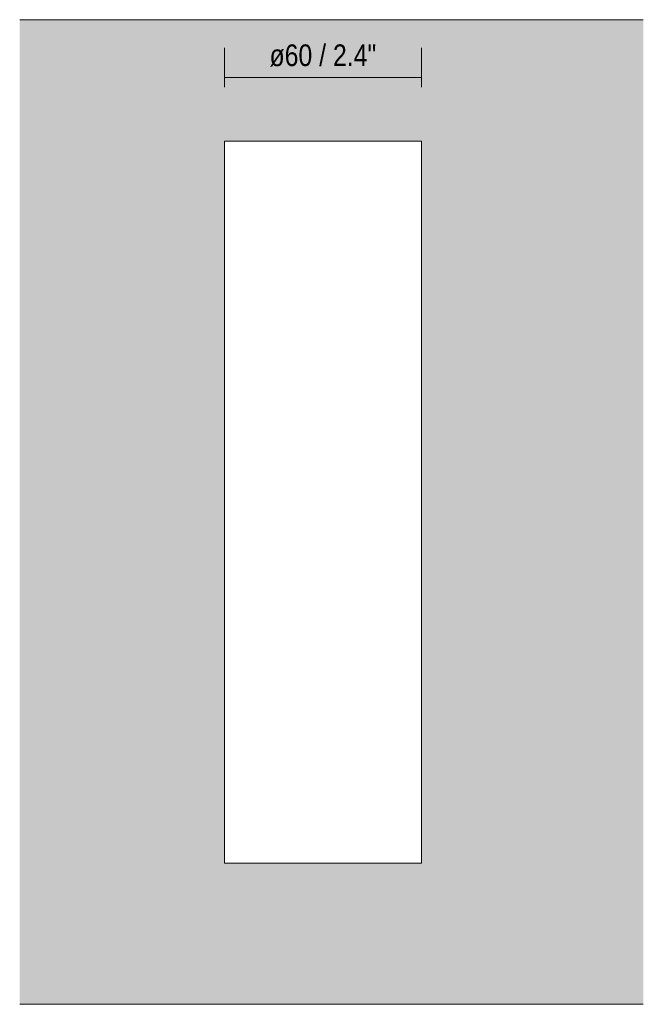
# Model space of a CAD drawing. Header units: millimetres. Extents: x -6669 to -5318, y 40 to 6739.
# Tile 1 of 5: x -6669 to -6479, y 150 to 450. Entities that reach past the tile are written whole.
import ezdxf

# ---------------------------------------------------------------- set-up
doc = ezdxf.new("R2010")
doc.units = ezdxf.units.MM
for name, color, linetype, lineweight in [('Cotas', 7, 'Continuous', 9), ('Cotas-3', 7, 'Continuous', 9), ('Lighthing Fixture Detail Wide Black', 7, 'Continuous', 20), ('Muros', 7, 'Continuous', 9)]:
    doc.layers.add(name, color=color, linetype=linetype, lineweight=lineweight)
doc.styles.add('Arial Narrow', font='ARIALN.TTF', dxfattribs={"height": 6.6})
doc.dimstyles.new('FARO_-_2_2mm_Arial_Narrow_mm_Inch_Left', dxfattribs={"dimscale": 304.8, "dimtxt": 6.754644, "dimasz": 0, "dimexe": 0.029528, "dimexo": 0.0625, "dimgap": 0.004921, "dimtad": 1, "dimdec": 0, "dimzin": 0, "dimdsep": 46, "dimtxsty": 'Arial Narrow', "dimblk1": 'NONE', "dimblk2": 'NONE', "dimsah": 1, "dimcen": 0.09, "dimadec": 0, "dimazin": 0, "dimtfac": 1, "dimtdec": 4, "dimtix": 1, "dimtmove": 0, "dimatfit": 3, "dimfxl": 0.009843, "dimfxlon": 1, "dimtvp": 1, "dimtolj": 1, "dimtzin": 0, "dimarcsym": 2})

# ---------------------------------------------------------------- blocks, each defined once
blk = doc.blocks.new('DIMBLOCK1-Alzado_PDF')
at = {"layer": 'Cotas-3', "color": 251, "true_color": 0x5b5b5b}
for p, q in [((-6606.5, 432.43), (-6606.5, 441.43)), ((-6546.5, 432.43), (-6546.5, 441.43)), ((-6606.5, 432.43), (-6546.5, 432.43)), ((-6606.5, 432.43), (-6606.5, 429.43)), ((-6546.5, 432.43), (-6546.5, 429.43))]:
    blk.add_line(p, q, dxfattribs=at)
at = {"layer": 'Cotas-3', "color": 0, "insert": (-6592.79, 442.46), "char_height": 6.6, "width": 39.1126, "attachment_point": 1, "line_spacing_factor": 0.974696, "style": 'Arial Narrow'}
blk.add_mtext('ø60 / 2.4"', dxfattribs=at)
blk = doc.blocks.new('_None')

msp = doc.modelspace()

# ---------------------------------------------------------------- hatches: boundary and pattern name
at = {"layer": 'Muros', "true_color": 0xf7f7f7}
h = msp.add_hatch(color=7, dxfattribs=at)
h.paths.add_polyline_path([(-6668.89, 150), (-6478.91, 150), (-6478.91, 450), (-6668.89, 450), (-6668.89, 233.16)])
h.paths.add_polyline_path([(-6548.23, 193), (-6606.5, 193), (-6606.5, 413), (-6546.5, 413), (-6546.5, 193), (-6547.95, 193)])

# ---------------------------------------------------------------- linework, layer by layer
at = {"layer": 'Lighthing Fixture Detail Wide Black'}
for p, q in [((-6546.5, 413), (-6606.5, 413)), ((-6606.5, 413), (-6606.5, 193)), ((-6546.5, 193), (-6546.5, 413)), ((-6606.5, 193), (-6546.5, 193))]:
    msp.add_line(p, q, dxfattribs=at)
at = {"layer": 'Muros', "color": 253, "true_color": 0xaaaaaa}
for p, q in [((-6478.91, 450), (-6668.89, 450)), ((-6668.89, 150), (-6478.91, 150))]:
    msp.add_line(p, q, dxfattribs=at)

# ---------------------------------------------------------------- dimensions: what is measured, and where the dimension line sits
at = {"layer": 'Cotas', "color": 251, "true_color": 0x5b5b5b}
dim = msp.add_linear_dim(base=(-6546.5, 432.43), p1=(-6606.5, 429.43), p2=(-6546.5, 429.43), text='ø<>', dimstyle='FARO_-_2_2mm_Arial_Narrow_mm_Inch_Left', override={"dimpost": '<>', "dimfxl": 60}, dxfattribs=at)
dim.commit()
dim.dimension.update_dxf_attribs({"geometry": 'DIMBLOCK1-Alzado_PDF', "text_midpoint": (-6576.5, 438.2)})

doc.saveas('drawing.dxf')
